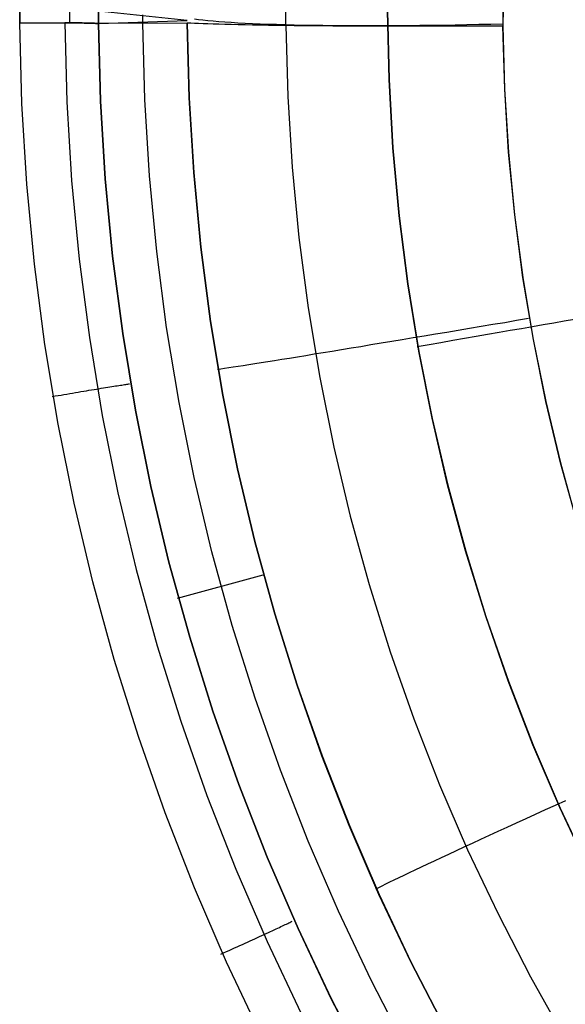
# Model space of a CAD drawing. Header units: millimetres. Extents: x -273 to 273, y -240 to 302.
# Tile 36 of 256: x -190.75 to -184.59, y -164.19 to -153.08. Entities that reach past the tile are written whole.
import ezdxf

# ---------------------------------------------------------------- set-up
doc = ezdxf.new("R2010")
doc.units = ezdxf.units.MM
doc.header["$MEASUREMENT"] = 0
doc.layers.add('IGES level 1', color=7, linetype='Continuous', true_color=0x3e413d)

msp = doc.modelspace()

# ---------------------------------------------------------------- linework, layer by layer
at = {"layer": 'IGES level 1'}
for p, q in [((-187.738, -152.339, 413.351), (-187.749, -153.135, 413.371)), ((-185.284, -152.44, 412.264), (-185.294, -153.148, 412.282)), ((-185.281, -152.417, 412.264), (-185.291, -153.125, 412.281)), ((-190.748, -153.109, 419.717), (-190.749, -152.966, 419.714)), ((-190.749, -152.966, 419.714), (-190.748, -153.109, 419.717)), ((-190.187, -152.97, 419.486), (-190.187, -153.11, 419.489)), ((-189.859, -153.118, 418.978), (-189.86, -152.98, 418.976)), ((-188.856, -153.084, 415.234), (-189.86, -152.98, 418.976)), ((-189.86, -152.98, 418.976), (-189.859, -153.118, 418.978)), ((-186.595, -152.977, 425.313), (-186.578, -153.75, 425.323)), ((-186.578, -153.75, 425.323), (-186.595, -152.977, 425.313)), ((-190.725, -154.021, 419.728), (-190.748, -153.109, 419.717)), ((-190.748, -153.109, 419.717), (-190.714, -153.109, 419.713)), ((-190.748, -153.109, 419.717), (-190.714, -153.109, 419.713)), ((-190.725, -154.021, 419.728), (-190.748, -153.109, 419.717)), ((-190.714, -153.109, 419.713), (-190.68, -153.109, 419.709)), ((-190.714, -153.109, 419.713), (-190.68, -153.109, 419.709)), ((-190.68, -153.109, 419.709), (-190.646, -153.109, 419.703)), ((-190.68, -153.109, 419.709), (-190.646, -153.109, 419.703)), ((-190.646, -153.109, 419.703), (-190.613, -153.109, 419.696)), ((-190.646, -153.109, 419.703), (-190.613, -153.109, 419.697)), ((-190.613, -153.109, 419.696), (-190.579, -153.109, 419.688)), ((-190.613, -153.109, 419.697), (-190.579, -153.109, 419.689)), ((-190.579, -153.109, 419.688), (-190.546, -153.109, 419.679)), ((-190.579, -153.109, 419.689), (-190.546, -153.109, 419.68)), ((-190.546, -153.109, 419.679), (-190.513, -153.109, 419.669)), ((-190.546, -153.109, 419.68), (-190.513, -153.109, 419.67)), ((-190.513, -153.109, 419.669), (-190.481, -153.109, 419.658)), ((-190.513, -153.109, 419.67), (-190.481, -153.109, 419.658)), ((-190.481, -153.109, 419.658), (-190.449, -153.109, 419.645)), ((-190.481, -153.109, 419.658), (-190.449, -153.109, 419.646)), ((-190.449, -153.109, 419.645), (-190.417, -153.109, 419.632)), ((-190.449, -153.109, 419.646), (-190.417, -153.109, 419.632)), ((-190.417, -153.109, 419.632), (-190.386, -153.109, 419.617)), ((-190.417, -153.109, 419.632), (-190.386, -153.109, 419.618)), ((-190.386, -153.109, 419.617), (-190.356, -153.109, 419.602)), ((-190.386, -153.109, 419.618), (-190.355, -153.109, 419.602)), ((-190.356, -153.109, 419.602), (-190.326, -153.109, 419.585)), ((-190.355, -153.109, 419.602), (-190.325, -153.109, 419.586)), ((-190.326, -153.109, 419.585), (-190.296, -153.11, 419.568)), ((-190.325, -153.109, 419.586), (-190.296, -153.11, 419.568)), ((-190.296, -153.11, 419.568), (-190.267, -153.11, 419.549)), ((-190.296, -153.11, 419.568), (-190.267, -153.11, 419.549)), ((-190.267, -153.11, 419.549), (-190.239, -153.11, 419.53)), ((-190.267, -153.11, 419.549), (-190.239, -153.11, 419.53)), ((-190.239, -153.11, 419.53), (-190.212, -153.11, 419.509)), ((-190.239, -153.11, 419.53), (-190.216, -154.002, 419.541)), ((-190.239, -153.11, 419.53), (-190.216, -154.002, 419.541)), ((-190.212, -153.11, 419.509), (-190.239, -153.11, 419.53)), ((-190.212, -153.11, 419.509), (-190.185, -153.111, 419.488)), ((-190.185, -153.111, 419.488), (-190.212, -153.11, 419.509)), ((-190.185, -153.111, 419.488), (-190.159, -153.111, 419.465)), ((-190.159, -153.111, 419.465), (-190.185, -153.111, 419.488)), ((-190.159, -153.111, 419.465), (-190.134, -153.111, 419.442)), ((-190.134, -153.111, 419.442), (-190.159, -153.111, 419.465)), ((-190.134, -153.111, 419.442), (-190.11, -153.111, 419.418)), ((-190.11, -153.111, 419.418), (-190.134, -153.111, 419.442)), ((-190.11, -153.111, 419.418), (-190.087, -153.112, 419.393)), ((-190.086, -153.112, 419.394), (-190.11, -153.111, 419.418)), ((-190.087, -153.112, 419.393), (-190.064, -153.112, 419.368)), ((-190.064, -153.112, 419.368), (-190.086, -153.112, 419.394)), ((-190.064, -153.112, 419.368), (-190.042, -153.112, 419.341)), ((-190.042, -153.112, 419.342), (-190.064, -153.112, 419.368)), ((-190.042, -153.112, 419.341), (-190.022, -153.113, 419.314)), ((-190.021, -153.113, 419.315), (-190.042, -153.112, 419.342)), ((-190.022, -153.113, 419.314), (-190.002, -153.113, 419.287)), ((-190.002, -153.113, 419.287), (-190.021, -153.113, 419.315)), ((-190.002, -153.113, 419.287), (-189.983, -153.114, 419.258)), ((-189.983, -153.114, 419.258), (-190.002, -153.113, 419.287)), ((-189.983, -153.114, 419.258), (-189.965, -153.114, 419.229)), ((-189.965, -153.114, 419.229), (-189.983, -153.114, 419.258)), ((-189.965, -153.114, 419.229), (-189.948, -153.115, 419.2)), ((-189.948, -153.115, 419.2), (-189.965, -153.114, 419.229)), ((-189.948, -153.115, 419.2), (-189.932, -153.115, 419.169)), ((-189.932, -153.115, 419.169), (-189.948, -153.115, 419.2)), ((-189.932, -153.115, 419.169), (-189.917, -153.116, 419.139)), ((-189.917, -153.116, 419.139), (-189.932, -153.115, 419.169)), ((-189.917, -153.116, 419.139), (-189.904, -153.116, 419.107)), ((-189.903, -153.116, 419.108), (-189.917, -153.116, 419.139)), ((-189.904, -153.116, 419.107), (-189.891, -153.117, 419.076)), ((-189.891, -153.117, 419.076), (-189.903, -153.116, 419.108)), ((-189.891, -153.117, 419.076), (-189.879, -153.117, 419.044)), ((-189.879, -153.117, 419.044), (-189.891, -153.117, 419.076)), ((-189.859, -153.118, 418.978), (-188.856, -153.084, 415.234)), ((-188.856, -153.113, 415.234), (-189.859, -153.118, 418.978)), ((-189.358, -153.101, 417.106), (-189.358, -153.019, 417.105)), ((-189.335, -153.977, 417.117), (-189.358, -153.115, 417.106)), ((-188.835, -153.958, 415.244), (-188.856, -153.113, 415.234)), ((-188.818, -153.115, 415.103), (-188.856, -153.113, 415.234)), ((-188.856, -153.113, 415.234), (-188.835, -153.958, 415.244)), ((-188.776, -153.117, 414.972), (-188.818, -153.115, 415.103)), ((-188.73, -153.076, 414.843), (-188.776, -153.07, 414.971)), ((-188.729, -153.119, 414.843), (-188.776, -153.117, 414.972)), ((-188.679, -153.082, 414.716), (-188.73, -153.076, 414.843)), ((-188.623, -153.088, 414.59), (-188.679, -153.082, 414.716)), ((-188.564, -153.093, 414.467), (-188.623, -153.088, 414.59)), ((-188.5, -153.099, 414.346), (-188.564, -153.093, 414.467)), ((-188.432, -153.104, 414.227), (-188.5, -153.099, 414.346)), ((-188.36, -153.108, 414.11), (-188.432, -153.104, 414.227)), ((-188.284, -153.113, 413.996), (-188.36, -153.108, 414.11)), ((-188.204, -153.117, 413.885), (-188.284, -153.113, 413.996)), ((-189.879, -153.117, 419.044), (-189.869, -153.118, 419.011)), ((-189.869, -153.118, 419.011), (-189.879, -153.117, 419.044)), ((-189.869, -153.118, 419.011), (-189.859, -153.118, 418.978)), ((-189.859, -153.118, 418.979), (-189.869, -153.118, 419.011)), ((-189.859, -153.118, 418.978), (-189.837, -153.996, 418.99)), ((-189.836, -153.996, 418.99), (-189.859, -153.118, 418.979)), ((-188.678, -153.121, 414.716), (-188.729, -153.119, 414.843)), ((-188.623, -153.123, 414.591), (-188.678, -153.121, 414.716)), ((-188.563, -153.125, 414.467), (-188.623, -153.123, 414.591)), ((-188.499, -153.127, 414.346), (-188.563, -153.125, 414.467)), ((-188.431, -153.129, 414.227), (-188.499, -153.127, 414.346)), ((-188.359, -153.131, 414.11), (-188.431, -153.129, 414.227)), ((-188.283, -153.133, 413.996), (-188.359, -153.131, 414.11)), ((-188.203, -153.134, 413.885), (-188.283, -153.133, 413.996)), ((-188.12, -153.121, 413.776), (-188.204, -153.117, 413.885)), ((-188.12, -153.136, 413.776), (-188.203, -153.134, 413.885)), ((-188.033, -153.125, 413.67), (-188.12, -153.121, 413.776)), ((-188.032, -153.137, 413.67), (-188.12, -153.136, 413.776)), ((-187.942, -153.128, 413.568), (-188.033, -153.125, 413.67)), ((-187.941, -153.139, 413.568), (-188.032, -153.137, 413.67)), ((-187.847, -153.131, 413.468), (-187.942, -153.128, 413.568)), ((-187.847, -153.14, 413.468), (-187.941, -153.139, 413.568)), ((-187.749, -153.134, 413.372), (-187.847, -153.131, 413.468)), ((-187.749, -153.141, 413.372), (-187.847, -153.14, 413.468)), ((-187.648, -153.137, 413.279), (-187.749, -153.134, 413.372)), ((-187.648, -153.143, 413.279), (-187.749, -153.141, 413.372)), ((-187.742, -153.142, 413.366), (-187.721, -153.941, 413.376)), ((-187.544, -153.139, 413.19), (-187.648, -153.137, 413.279)), ((-187.544, -153.144, 413.19), (-187.648, -153.143, 413.279)), ((-187.437, -153.141, 413.104), (-187.544, -153.139, 413.19)), ((-187.437, -153.145, 413.104), (-187.544, -153.144, 413.19)), ((-187.327, -153.142, 413.022), (-187.437, -153.141, 413.104)), ((-187.327, -153.146, 413.022), (-187.437, -153.145, 413.104)), ((-187.215, -153.143, 412.944), (-187.327, -153.142, 413.022)), ((-187.214, -153.147, 412.944), (-187.327, -153.146, 413.022)), ((-187.099, -153.144, 412.87), (-187.215, -153.143, 412.944)), ((-187.099, -153.147, 412.87), (-187.214, -153.147, 412.944)), ((-186.981, -153.145, 412.8), (-187.099, -153.144, 412.87)), ((-186.981, -153.148, 412.8), (-187.099, -153.147, 412.87)), ((-186.861, -153.145, 412.734), (-186.981, -153.145, 412.8)), ((-186.861, -153.149, 412.734), (-186.981, -153.148, 412.8)), ((-186.739, -153.145, 412.672), (-186.861, -153.145, 412.734)), ((-186.739, -153.149, 412.672), (-186.861, -153.149, 412.734)), ((-186.614, -153.145, 412.614), (-186.739, -153.145, 412.672)), ((-186.614, -153.149, 412.614), (-186.739, -153.149, 412.672)), ((-186.488, -153.144, 412.56), (-186.614, -153.145, 412.614)), ((-186.488, -153.15, 412.56), (-186.614, -153.149, 412.614)), ((-186.36, -153.143, 412.511), (-186.488, -153.144, 412.56)), ((-186.36, -153.15, 412.511), (-186.488, -153.15, 412.56)), ((-186.23, -153.142, 412.467), (-186.36, -153.143, 412.511)), ((-186.23, -153.15, 412.467), (-186.36, -153.15, 412.511)), ((-186.099, -153.14, 412.426), (-186.23, -153.142, 412.467)), ((-186.099, -153.15, 412.427), (-186.23, -153.15, 412.467)), ((-185.967, -153.139, 412.391), (-186.099, -153.14, 412.426)), ((-185.967, -153.15, 412.391), (-186.099, -153.15, 412.427)), ((-185.833, -153.136, 412.36), (-185.967, -153.139, 412.391)), ((-185.833, -153.15, 412.36), (-185.967, -153.15, 412.391)), ((-185.699, -153.134, 412.333), (-185.833, -153.136, 412.36)), ((-185.699, -153.15, 412.333), (-185.833, -153.15, 412.36)), ((-185.563, -153.131, 412.311), (-185.699, -153.134, 412.333)), ((-185.563, -153.149, 412.311), (-185.699, -153.15, 412.333)), ((-185.427, -153.128, 412.294), (-185.563, -153.131, 412.311)), ((-185.427, -153.149, 412.294), (-185.563, -153.149, 412.311)), ((-185.291, -153.125, 412.281), (-185.427, -153.128, 412.294)), ((-185.291, -153.148, 412.282), (-185.427, -153.149, 412.294)), ((-185.294, -153.148, 412.282), (-185.274, -153.86, 412.292)), ((-185.271, -153.86, 412.291), (-185.291, -153.148, 412.282)), ((-186.578, -153.75, 425.323), (-186.534, -154.522, 425.332)), ((-186.534, -154.521, 425.332), (-186.578, -153.75, 425.323)), ((-185.274, -153.86, 412.292), (-185.23, -154.571, 412.3)), ((-185.227, -154.571, 412.299), (-185.271, -153.86, 412.291)), ((-190.216, -154.002, 419.541), (-190.162, -154.892, 419.551)), ((-190.216, -154.002, 419.541), (-190.162, -154.892, 419.551)), ((-189.837, -153.996, 418.99), (-189.783, -154.873, 418.999)), ((-189.783, -154.873, 419), (-189.836, -153.996, 418.99)), ((-189.283, -154.837, 417.125), (-189.335, -153.977, 417.117)), ((-188.784, -154.802, 415.252), (-188.835, -153.958, 415.244)), ((-188.835, -153.958, 415.244), (-188.784, -154.802, 415.252)), ((-187.721, -153.941, 413.376), (-187.673, -154.74, 413.385)), ((-190.67, -154.931, 419.737), (-190.725, -154.021, 419.728)), ((-190.67, -154.931, 419.737), (-190.725, -154.021, 419.728)), ((-186.463, -155.29, 425.339), (-186.534, -154.521, 425.332)), ((-186.534, -154.522, 425.332), (-186.463, -155.292, 425.339)), ((-185.23, -154.571, 412.3), (-185.161, -155.28, 412.306)), ((-185.159, -155.28, 412.306), (-185.227, -154.571, 412.299)), ((-187.673, -154.74, 413.385), (-187.596, -155.536, 413.392)), ((-190.162, -154.892, 419.551), (-190.078, -155.78, 419.558)), ((-190.162, -154.892, 419.551), (-190.078, -155.78, 419.558)), ((-189.783, -154.873, 418.999), (-189.699, -155.747, 419.007)), ((-189.699, -155.747, 419.007), (-189.783, -154.873, 419)), ((-189.201, -155.695, 417.132), (-189.283, -154.837, 417.125)), ((-188.703, -155.644, 415.259), (-188.784, -154.802, 415.252)), ((-188.784, -154.802, 415.252), (-188.703, -155.644, 415.259)), ((-190.583, -155.838, 419.745), (-190.67, -154.931, 419.737)), ((-190.583, -155.838, 419.745), (-190.67, -154.931, 419.737)), ((-186.366, -156.057, 425.344), (-186.463, -155.29, 425.339)), ((-186.463, -155.292, 425.339), (-186.366, -156.059, 425.344)), ((-185.161, -155.28, 412.306), (-185.068, -155.986, 412.311)), ((-185.066, -155.986, 412.311), (-185.159, -155.28, 412.306)), ((-187.596, -155.536, 413.392), (-187.492, -156.329, 413.397)), ((-188.594, -156.482, 415.263), (-188.703, -155.644, 415.259)), ((-188.703, -155.644, 415.259), (-188.594, -156.482, 415.263)), ((-190.078, -155.78, 419.558), (-189.962, -156.664, 419.563)), ((-190.078, -155.78, 419.558), (-189.962, -156.664, 419.563)), ((-189.699, -155.747, 419.007), (-189.585, -156.618, 419.012)), ((-189.585, -156.618, 419.012), (-189.699, -155.747, 419.007)), ((-189.09, -156.55, 417.138), (-189.201, -155.695, 417.132)), ((-190.465, -156.743, 419.75), (-190.583, -155.838, 419.745)), ((-190.465, -156.742, 419.75), (-190.583, -155.838, 419.745)), ((-185.068, -155.986, 412.311), (-184.951, -156.688, 412.314)), ((-184.948, -156.688, 412.314), (-185.066, -155.986, 412.311)), ((-186.243, -156.819, 425.347), (-186.366, -156.057, 425.344)), ((-186.366, -156.059, 425.344), (-186.242, -156.822, 425.347)), ((-187.492, -156.329, 413.397), (-187.361, -157.118, 413.4)), ((-185.002, -156.451, 412.324), (-185.137, -156.474, 412.336)), ((-188.948, -157.4, 417.141), (-189.09, -156.55, 417.138)), ((-188.456, -157.317, 415.266), (-188.594, -156.482, 415.263)), ((-188.594, -156.482, 415.263), (-188.455, -157.317, 415.266)), ((-185.668, -156.563, 412.434), (-185.798, -156.585, 412.47)), ((-185.537, -156.541, 412.403), (-185.668, -156.563, 412.434)), ((-185.404, -156.519, 412.376), (-185.537, -156.541, 412.403)), ((-185.271, -156.497, 412.354), (-185.404, -156.519, 412.376)), ((-185.137, -156.474, 412.336), (-185.271, -156.497, 412.354)), ((-185.209, -156.582, 425.128), (-185.083, -156.561, 425.079)), ((-185.083, -156.561, 425.079), (-184.959, -156.539, 425.025)), ((-184.959, -156.539, 425.025), (-184.837, -156.518, 424.967)), ((-184.837, -156.518, 424.967), (-184.717, -156.497, 424.905)), ((-184.717, -156.497, 424.905), (-184.599, -156.477, 424.839)), ((-184.599, -156.477, 424.839), (-184.483, -156.457, 424.769)), ((-189.962, -156.664, 419.563), (-189.816, -157.544, 419.566)), ((-189.962, -156.664, 419.563), (-189.816, -157.544, 419.566)), ((-189.585, -156.618, 419.012), (-189.441, -157.485, 419.015)), ((-189.441, -157.485, 419.015), (-189.585, -156.618, 419.012)), ((-186.305, -156.67, 412.658), (-186.428, -156.69, 412.716)), ((-186.181, -156.649, 412.604), (-186.305, -156.67, 412.658)), ((-186.055, -156.628, 412.555), (-186.181, -156.649, 412.604)), ((-185.927, -156.607, 412.51), (-186.055, -156.628, 412.555)), ((-185.798, -156.585, 412.47), (-185.927, -156.607, 412.51)), ((-185.859, -156.696, 425.307), (-185.726, -156.673, 425.281)), ((-185.726, -156.673, 425.281), (-185.595, -156.65, 425.249)), ((-185.595, -156.65, 425.249), (-185.465, -156.627, 425.213)), ((-185.465, -156.627, 425.213), (-185.336, -156.605, 425.173)), ((-185.336, -156.605, 425.173), (-185.209, -156.582, 425.128)), ((-190.316, -157.642, 419.753), (-190.465, -156.743, 419.75)), ((-190.316, -157.642, 419.753), (-190.465, -156.742, 419.75)), ((-187.007, -156.786, 413.066), (-187.115, -156.804, 413.148)), ((-186.896, -156.768, 412.988), (-187.007, -156.786, 413.066)), ((-186.782, -156.749, 412.914), (-186.896, -156.768, 412.988)), ((-186.667, -156.73, 412.844), (-186.782, -156.749, 412.914)), ((-186.548, -156.71, 412.778), (-186.667, -156.73, 412.844)), ((-186.428, -156.69, 412.716), (-186.548, -156.71, 412.778)), ((-186.259, -156.766, 425.36), (-186.125, -156.743, 425.347)), ((-186.125, -156.743, 425.347), (-185.992, -156.719, 425.33)), ((-185.992, -156.719, 425.33), (-185.859, -156.696, 425.307)), ((-184.951, -156.688, 412.314), (-184.809, -157.386, 412.315)), ((-184.806, -157.386, 412.315), (-184.948, -156.688, 412.314)), ((-187.612, -156.885, 413.611), (-187.701, -156.9, 413.714)), ((-187.519, -156.87, 413.512), (-187.612, -156.885, 413.611)), ((-187.423, -156.854, 413.416), (-187.519, -156.87, 413.512)), ((-187.323, -156.838, 413.323), (-187.423, -156.854, 413.416)), ((-187.221, -156.821, 413.234), (-187.323, -156.838, 413.323)), ((-187.115, -156.804, 413.148), (-187.221, -156.821, 413.234)), ((-186.092, -157.577, 425.349), (-186.243, -156.819, 425.347)), ((-186.242, -156.822, 425.347), (-186.091, -157.58, 425.349)), ((-188.388, -157.008, 414.886), (-188.435, -157.015, 415.015)), ((-188.338, -157, 414.759), (-188.388, -157.008, 414.886)), ((-188.283, -156.992, 414.634), (-188.338, -157, 414.759)), ((-188.224, -156.983, 414.51), (-188.283, -156.992, 414.634)), ((-188.161, -156.973, 414.389), (-188.224, -156.983, 414.51)), ((-188.094, -156.962, 414.27), (-188.161, -156.973, 414.389)), ((-188.023, -156.951, 414.154), (-188.094, -156.962, 414.27)), ((-187.948, -156.939, 414.04), (-188.023, -156.951, 414.154)), ((-187.87, -156.927, 413.928), (-187.948, -156.939, 414.04)), ((-187.787, -156.913, 413.82), (-187.87, -156.927, 413.928)), ((-187.701, -156.9, 413.714), (-187.787, -156.913, 413.82)), ((-188.476, -157.021, 415.145), (-188.514, -157.027, 415.277)), ((-188.435, -157.015, 415.015), (-188.476, -157.021, 415.145)), ((-187.361, -157.118, 413.4), (-187.202, -157.902, 413.401)), ((-189.803, -157.234, 419.518), (-189.778, -157.23, 419.495)), ((-189.778, -157.23, 419.495), (-189.754, -157.226, 419.471)), ((-189.754, -157.226, 419.471), (-189.731, -157.223, 419.446)), ((-189.731, -157.223, 419.446), (-189.709, -157.219, 419.42)), ((-189.709, -157.219, 419.42), (-189.687, -157.215, 419.394)), ((-189.687, -157.215, 419.394), (-189.667, -157.212, 419.367)), ((-189.667, -157.212, 419.367), (-189.647, -157.209, 419.339)), ((-189.647, -157.209, 419.339), (-189.629, -157.206, 419.311)), ((-189.629, -157.206, 419.311), (-189.611, -157.203, 419.282)), ((-189.611, -157.203, 419.282), (-189.594, -157.201, 419.252)), ((-189.594, -157.201, 419.252), (-189.579, -157.198, 419.222)), ((-189.579, -157.198, 419.222), (-189.564, -157.196, 419.191)), ((-189.564, -157.196, 419.191), (-189.55, -157.194, 419.16)), ((-189.55, -157.194, 419.16), (-189.538, -157.192, 419.128)), ((-189.538, -157.192, 419.128), (-189.526, -157.19, 419.096)), ((-189.526, -157.19, 419.096), (-189.516, -157.188, 419.064)), ((-189.516, -157.188, 419.064), (-189.507, -157.187, 419.031)), ((-190.382, -157.331, 419.769), (-190.349, -157.325, 419.766)), ((-190.349, -157.325, 419.766), (-190.315, -157.319, 419.761)), ((-190.315, -157.319, 419.761), (-190.282, -157.314, 419.756)), ((-190.282, -157.314, 419.756), (-190.249, -157.308, 419.749)), ((-190.249, -157.308, 419.749), (-190.216, -157.303, 419.741)), ((-190.216, -157.303, 419.741), (-190.183, -157.297, 419.732)), ((-190.183, -157.297, 419.732), (-190.151, -157.292, 419.722)), ((-190.151, -157.292, 419.722), (-190.119, -157.287, 419.711)), ((-190.119, -157.287, 419.711), (-190.088, -157.281, 419.698)), ((-190.088, -157.281, 419.698), (-190.057, -157.276, 419.685)), ((-190.057, -157.276, 419.685), (-190.026, -157.271, 419.67)), ((-190.026, -157.271, 419.67), (-189.996, -157.266, 419.655)), ((-189.996, -157.266, 419.655), (-189.967, -157.261, 419.638)), ((-189.967, -157.261, 419.638), (-189.938, -157.256, 419.62)), ((-189.938, -157.256, 419.62), (-189.909, -157.252, 419.602)), ((-189.909, -157.252, 419.602), (-189.882, -157.247, 419.582)), ((-189.882, -157.247, 419.582), (-189.855, -157.243, 419.562)), ((-189.855, -157.243, 419.562), (-189.828, -157.238, 419.54)), ((-189.828, -157.238, 419.54), (-189.803, -157.234, 419.518)), ((-188.288, -158.146, 415.268), (-188.456, -157.317, 415.266)), ((-188.455, -157.317, 415.266), (-188.288, -158.146, 415.268)), ((-188.778, -158.245, 417.142), (-188.948, -157.4, 417.141)), ((-184.809, -157.386, 412.315), (-184.643, -158.079, 412.315)), ((-184.64, -158.079, 412.315), (-184.806, -157.386, 412.315)), ((-189.816, -157.544, 419.566), (-189.64, -158.418, 419.567)), ((-189.816, -157.544, 419.566), (-189.64, -158.418, 419.567)), ((-189.441, -157.485, 419.015), (-189.267, -158.346, 419.016)), ((-189.267, -158.346, 419.016), (-189.441, -157.485, 419.015)), ((-190.135, -158.536, 419.754), (-190.316, -157.642, 419.753)), ((-190.135, -158.536, 419.754), (-190.316, -157.642, 419.753)), ((-185.916, -158.329, 425.349), (-186.092, -157.577, 425.349)), ((-186.091, -157.58, 425.349), (-185.915, -158.333, 425.349)), ((-187.202, -157.902, 413.401), (-187.016, -158.681, 413.401)), ((-184.643, -158.079, 412.315), (-184.453, -158.765, 412.313)), ((-184.45, -158.765, 412.313), (-184.64, -158.079, 412.315)), ((-188.092, -158.968, 415.267), (-188.288, -158.146, 415.268)), ((-188.288, -158.146, 415.268), (-188.092, -158.968, 415.267)), ((-188.578, -159.084, 417.141), (-188.778, -158.245, 417.142)), ((-185.714, -159.075, 425.346), (-185.916, -158.329, 425.349)), ((-185.915, -158.333, 425.349), (-185.712, -159.079, 425.346)), ((-189.64, -158.418, 419.567), (-189.433, -159.286, 419.566)), ((-189.64, -158.418, 419.567), (-189.433, -159.286, 419.566)), ((-189.267, -158.346, 419.016), (-189.063, -159.2, 419.014)), ((-189.063, -159.2, 419.014), (-189.267, -158.346, 419.016)), ((-189.924, -159.423, 419.752), (-190.135, -158.536, 419.754)), ((-189.924, -159.423, 419.752), (-190.135, -158.536, 419.754)), ((-187.016, -158.681, 413.401), (-186.804, -159.452, 413.398)), ((-187.868, -159.784, 415.265), (-188.092, -158.968, 415.267)), ((-188.092, -158.968, 415.267), (-187.868, -159.784, 415.265)), ((-188.349, -159.915, 417.139), (-188.578, -159.084, 417.141)), ((-185.486, -159.813, 425.342), (-185.714, -159.075, 425.346)), ((-185.712, -159.079, 425.346), (-185.484, -159.817, 425.342)), ((-189.063, -159.2, 419.014), (-188.829, -160.047, 419.011)), ((-188.829, -160.047, 419.011), (-189.063, -159.2, 419.014)), ((-189.433, -159.286, 419.566), (-189.196, -160.145, 419.562)), ((-189.433, -159.286, 419.566), (-189.196, -160.145, 419.563)), ((-189.682, -160.302, 419.749), (-189.924, -159.423, 419.752)), ((-189.682, -160.302, 419.749), (-189.924, -159.423, 419.752)), ((-188.002, -159.347, 415.282), (-188.972, -159.612, 419.036)), ((-186.804, -159.452, 413.398), (-186.564, -160.215, 413.394)), ((-187.615, -160.591, 415.262), (-187.868, -159.784, 415.265)), ((-187.868, -159.784, 415.265), (-187.615, -160.591, 415.262)), ((-185.232, -160.543, 425.337), (-185.486, -159.813, 425.342)), ((-185.484, -159.817, 425.342), (-185.23, -160.547, 425.336)), ((-188.091, -160.737, 417.134), (-188.349, -159.915, 417.139)), ((-188.829, -160.047, 419.011), (-188.566, -160.885, 419.005)), ((-188.566, -160.885, 419.005), (-188.829, -160.047, 419.011)), ((-189.196, -160.145, 419.562), (-188.93, -160.997, 419.557)), ((-189.196, -160.145, 419.563), (-188.93, -160.997, 419.557)), ((-186.564, -160.215, 413.394), (-186.299, -160.97, 413.388)), ((-189.409, -161.172, 419.743), (-189.682, -160.302, 419.749)), ((-189.409, -161.172, 419.743), (-189.682, -160.302, 419.749)), ((-184.953, -161.264, 425.329), (-185.232, -160.543, 425.337)), ((-185.23, -160.547, 425.336), (-184.951, -161.268, 425.329)), ((-187.335, -161.389, 415.256), (-187.615, -160.591, 415.262)), ((-187.615, -160.591, 415.262), (-187.334, -161.389, 415.256)), ((-187.805, -161.55, 417.127), (-188.091, -160.737, 417.134)), ((-188.566, -160.885, 419.005), (-188.275, -161.714, 418.997)), ((-188.275, -161.714, 418.998), (-188.566, -160.885, 419.005)), ((-188.93, -160.997, 419.557), (-188.634, -161.838, 419.549)), ((-188.93, -160.997, 419.557), (-188.634, -161.838, 419.549)), ((-186.299, -160.97, 413.388), (-186.007, -161.715, 413.38)), ((-189.107, -162.032, 419.735), (-189.409, -161.172, 419.743)), ((-189.107, -162.032, 419.735), (-189.409, -161.172, 419.743)), ((-184.65, -161.974, 425.319), (-184.953, -161.264, 425.329)), ((-184.951, -161.268, 425.329), (-184.647, -161.979, 425.319)), ((-187.027, -162.176, 415.249), (-187.335, -161.389, 415.256)), ((-187.334, -161.389, 415.256), (-187.026, -162.176, 415.249)), ((-187.491, -162.353, 417.119), (-187.805, -161.55, 417.127)), ((-188.275, -161.714, 418.997), (-187.955, -162.532, 418.988)), ((-187.955, -162.532, 418.988), (-188.275, -161.714, 418.998)), ((-186.007, -161.715, 413.38), (-185.69, -162.449, 413.37)), ((-188.634, -161.838, 419.549), (-188.309, -162.669, 419.539)), ((-188.634, -161.838, 419.549), (-188.309, -162.668, 419.539)), ((-184.586, -161.896, 412.587), (-184.701, -161.948, 412.64)), ((-184.814, -162, 412.698), (-184.926, -162.05, 412.76)), ((-184.701, -161.948, 412.64), (-184.814, -162, 412.698)), ((-184.322, -162.673, 425.308), (-184.65, -161.974, 425.319)), ((-184.647, -161.979, 425.319), (-184.318, -162.679, 425.308)), ((-188.775, -162.881, 419.726), (-189.107, -162.032, 419.735)), ((-188.775, -162.881, 419.726), (-189.107, -162.032, 419.735)), ((-185.035, -162.1, 412.826), (-185.142, -162.149, 412.896)), ((-184.926, -162.05, 412.76), (-185.035, -162.1, 412.826)), ((-186.692, -162.953, 415.241), (-187.027, -162.176, 415.249)), ((-187.026, -162.176, 415.249), (-186.691, -162.953, 415.24)), ((-185.247, -162.197, 412.97), (-185.349, -162.244, 413.049)), ((-185.142, -162.149, 412.896), (-185.247, -162.197, 412.97)), ((-185.546, -162.335, 413.216), (-185.641, -162.379, 413.305)), ((-185.449, -162.29, 413.13), (-185.546, -162.335, 413.216)), ((-185.349, -162.244, 413.049), (-185.449, -162.29, 413.13)), ((-187.149, -163.144, 417.109), (-187.491, -162.353, 417.119)), ((-185.732, -162.421, 413.398), (-185.821, -162.462, 413.494)), ((-185.641, -162.379, 413.305), (-185.732, -162.421, 413.398)), ((-185.69, -162.449, 413.37), (-185.347, -163.172, 413.358)), ((-187.955, -162.532, 418.988), (-187.606, -163.338, 418.976)), ((-187.606, -163.338, 418.976), (-187.955, -162.532, 418.988)), ((-185.989, -162.54, 413.696), (-186.068, -162.577, 413.802)), ((-185.906, -162.502, 413.594), (-185.989, -162.54, 413.696)), ((-185.821, -162.462, 413.494), (-185.906, -162.502, 413.594)), ((-188.309, -162.668, 419.539), (-187.956, -163.487, 419.528)), ((-188.309, -162.669, 419.539), (-187.955, -163.487, 419.527)), ((-186.285, -162.679, 414.136), (-186.35, -162.71, 414.253)), ((-186.216, -162.647, 414.022), (-186.285, -162.679, 414.136)), ((-186.144, -162.613, 413.911), (-186.216, -162.647, 414.022)), ((-186.068, -162.577, 413.802), (-186.144, -162.613, 413.911)), ((-186.469, -162.767, 414.493), (-186.523, -162.792, 414.617)), ((-186.411, -162.739, 414.372), (-186.469, -162.767, 414.493)), ((-186.35, -162.71, 414.253), (-186.411, -162.739, 414.372)), ((-188.413, -163.718, 419.714), (-188.775, -162.881, 419.726)), ((-188.413, -163.718, 419.714), (-188.775, -162.881, 419.726)), ((-186.698, -162.878, 415.129), (-186.732, -162.895, 415.26)), ((-186.66, -162.86, 414.998), (-186.698, -162.878, 415.129)), ((-186.618, -162.839, 414.869), (-186.66, -162.86, 414.998)), ((-186.572, -162.817, 414.742), (-186.618, -162.839, 414.869)), ((-186.523, -162.792, 414.617), (-186.572, -162.817, 414.742)), ((-186.33, -163.717, 415.23), (-186.692, -162.953, 415.241)), ((-186.691, -162.953, 415.24), (-186.33, -163.717, 415.23)), ((-186.78, -163.923, 417.096), (-187.149, -163.144, 417.109)), ((-185.347, -163.172, 413.358), (-184.98, -163.883, 413.344)), ((-187.875, -163.354, 419.421), (-187.854, -163.344, 419.395)), ((-187.854, -163.344, 419.395), (-187.835, -163.335, 419.369)), ((-187.835, -163.335, 419.369), (-187.816, -163.326, 419.342)), ((-187.816, -163.326, 419.342), (-187.798, -163.318, 419.314)), ((-187.798, -163.318, 419.314), (-187.781, -163.31, 419.286)), ((-187.781, -163.31, 419.286), (-187.765, -163.302, 419.257)), ((-187.765, -163.302, 419.257), (-187.75, -163.295, 419.227)), ((-187.75, -163.295, 419.227), (-187.735, -163.288, 419.197)), ((-187.735, -163.288, 419.197), (-187.722, -163.282, 419.166)), ((-187.722, -163.282, 419.166), (-187.709, -163.276, 419.135)), ((-187.709, -163.276, 419.135), (-187.698, -163.27, 419.103)), ((-187.698, -163.27, 419.103), (-187.688, -163.265, 419.071)), ((-187.688, -163.265, 419.071), (-187.678, -163.26, 419.039)), ((-187.678, -163.26, 419.039), (-187.67, -163.256, 419.006)), ((-187.606, -163.338, 418.976), (-187.23, -164.131, 418.961)), ((-187.23, -164.132, 418.962), (-187.606, -163.338, 418.976)), ((-188.119, -163.466, 419.63), (-188.092, -163.454, 419.613)), ((-188.092, -163.454, 419.613), (-188.065, -163.441, 419.595)), ((-188.065, -163.441, 419.595), (-188.039, -163.429, 419.577)), ((-188.039, -163.429, 419.577), (-188.013, -163.418, 419.557)), ((-188.013, -163.418, 419.557), (-187.989, -163.406, 419.537)), ((-187.989, -163.406, 419.537), (-187.964, -163.395, 419.515)), ((-187.964, -163.395, 419.515), (-187.941, -163.384, 419.493)), ((-187.941, -163.384, 419.493), (-187.918, -163.374, 419.47)), ((-187.918, -163.374, 419.47), (-187.896, -163.364, 419.446)), ((-187.896, -163.364, 419.446), (-187.875, -163.354, 419.421)), ((-188.354, -163.572, 419.724), (-188.323, -163.558, 419.716)), ((-188.323, -163.558, 419.716), (-188.293, -163.545, 419.707)), ((-188.293, -163.545, 419.707), (-188.263, -163.531, 419.697)), ((-188.263, -163.531, 419.697), (-188.234, -163.518, 419.686)), ((-188.234, -163.518, 419.686), (-188.204, -163.505, 419.673)), ((-188.204, -163.505, 419.673), (-188.176, -163.492, 419.66)), ((-188.176, -163.492, 419.66), (-188.147, -163.479, 419.645)), ((-188.147, -163.479, 419.645), (-188.119, -163.466, 419.63)), ((-187.956, -163.487, 419.528), (-187.574, -164.293, 419.513)), ((-187.955, -163.487, 419.527), (-187.574, -164.293, 419.513)), ((-188.478, -163.628, 419.744), (-188.446, -163.614, 419.741)), ((-188.446, -163.614, 419.741), (-188.415, -163.6, 419.736)), ((-188.415, -163.6, 419.736), (-188.384, -163.586, 419.731)), ((-188.384, -163.586, 419.731), (-188.354, -163.572, 419.724)), ((-188.023, -164.542, 419.699), (-188.413, -163.718, 419.714)), ((-188.023, -164.542, 419.699), (-188.413, -163.718, 419.714)), ((-185.942, -164.468, 415.218), (-186.33, -163.717, 415.23)), ((-186.33, -163.717, 415.23), (-185.941, -164.468, 415.218)), ((-184.98, -163.883, 413.344), (-184.588, -164.58, 413.329)), ((-186.385, -164.689, 417.082), (-186.78, -163.923, 417.096)), ((-187.23, -164.131, 418.961), (-186.826, -164.912, 418.945)), ((-186.826, -164.912, 418.945), (-187.23, -164.132, 418.962))]:
    msp.add_line(p, q, dxfattribs=at)

doc.saveas('drawing.dxf')
